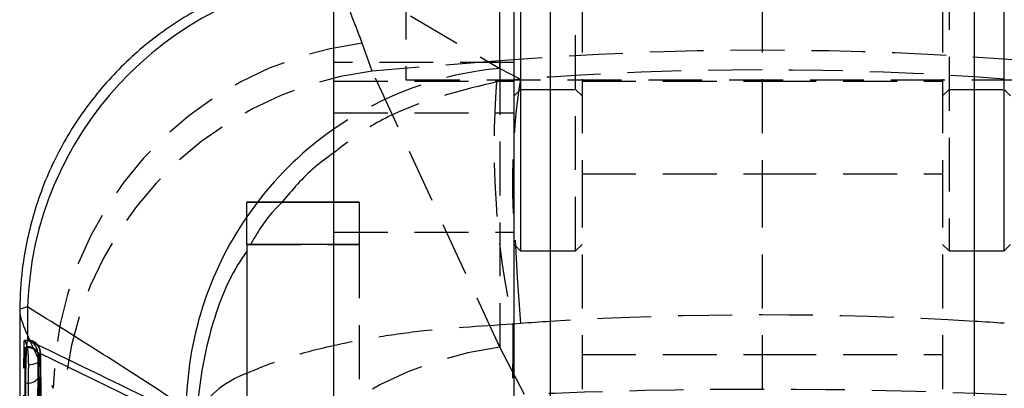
# Model space of a CAD drawing. Extents: x 36 to 353, y 12 to 287.
# Tile 13 of 15: x 318 to 341, y 242 to 251. Entities that reach past the tile are written whole.
import ezdxf

# ---------------------------------------------------------------- set-up
doc = ezdxf.new("R2010")
doc.units = 0
doc.linetypes.add('HIDDEN', pattern=[1.905, 1.27, -0.635])
doc.layers.get('0').update_dxf_attribs({"linetype": 'CONTINUOUS'})

msp = doc.modelspace()

# ---------------------------------------------------------------- linework, layer by layer
at = {"color": 7, "linetype": 'CONTINUOUS'}
for p, q in [((325.15932, 241.716085), (325.15932, 263.716085)), ((329.40932, 241.716085), (329.40932, 263.716085)), ((330.25932, 263.716242), (330.25932, 241.716374)), ((340.259319, 241.716374), (340.259319, 263.716242)), ((329.559319, 261.417186), (329.559319, 245.417187)), ((340.95932, 245.417187), (340.95932, 261.417186)), ((325.15932, 246.56654), (323.10932, 246.56654)), ((323.10932, 246.56654), (323.10932, 246.566257)), ((323.10932, 245.566244), (323.10932, 246.566257)), ((323.10932, 245.566244), (323.10932, 241.816242)), ((329.40932, 245.567186), (329.559319, 245.417187)), ((340.95932, 245.417187), (341.109319, 245.567186)), ((329.559319, 245.417187), (330.25932, 245.417187)), ((340.259319, 245.417187), (340.95932, 245.417187)), ((317.756725, 243.990124), (317.786264, 225.287754)), ((317.940166, 244.094322), (317.759856, 244.038374)), ((317.940166, 244.094322), (317.942546, 243.306306)), ((317.951006, 243.310077), (317.942546, 243.306306)), ((317.955964, 243.307688), (317.951006, 243.310077)), ((318.243091, 242.996714), (318.247996, 242.994195)), ((317.874448, 242.301768), (317.895082, 242.301768))]:
    msp.add_line(p, q, dxfattribs=at)
at = {"color": 7, "linetype": 'HIDDEN'}
for p, q in [((331.009319, 262.794482), (331.009319, 247.233494)), ((335.25932, 262.794482), (335.25932, 247.233494)), ((339.50932, 262.794482), (339.50932, 247.233494)), ((330.85932, 245.417187), (330.85932, 261.417186)), ((339.65932, 261.417186), (339.65932, 245.417187)), ((326.85932, 257.385938), (326.85932, 249.448436)), ((329.069005, 249.894293), (329.069005, 252.439453)), ((329.069005, 249.717681), (329.069005, 252.428128)), ((325.323097, 251.922945), (329.069005, 249.717681)), ((326.067448, 249.653889), (325.831049, 250.312841)), ((329.40932, 249.853479), (325.15932, 249.853479)), ((329.069005, 249.894293), (326.067448, 249.653889)), ((329.069005, 249.894293), (329.069005, 243.142253)), ((329.069005, 249.717681), (329.556382, 249.462078)), ((329.069005, 243.142253), (326.067448, 249.653889)), ((329.556382, 249.462078), (328.994313, 249.396162)), ((325.15932, 249.417188), (329.40932, 249.417188)), ((326.85932, 249.448436), (345.359319, 249.448436)), ((331.009319, 249.417188), (335.25932, 249.417188)), ((335.25932, 249.417188), (339.50932, 249.417188)), ((329.40932, 249.067186), (329.559319, 249.217185)), ((329.559319, 249.217185), (330.85932, 249.217185)), ((330.85932, 249.217185), (331.009319, 249.067186)), ((339.50932, 249.067186), (339.65932, 249.217185)), ((339.65932, 249.217185), (340.95932, 249.217185)), ((340.95932, 249.217185), (341.109319, 249.067186)), ((325.15932, 248.67229), (329.40932, 248.67229)), ((331.009319, 247.233494), (335.25932, 247.233494)), ((331.009319, 247.233494), (331.009319, 232.017186)), ((335.25932, 247.233494), (339.50932, 247.233494)), ((335.25932, 247.233494), (335.25932, 238.01869)), ((339.50932, 247.233494), (339.50932, 232.017186)), ((323.361959, 246.56654), (323.10932, 246.218333)), ((325.75932, 246.56654), (325.15932, 246.56654)), ((325.15932, 246.566257), (325.75932, 246.566257)), ((325.75932, 246.56654), (325.75932, 246.566257)), ((325.75932, 246.566257), (325.75932, 245.566244)), ((325.15932, 245.853538), (329.40932, 245.853538)), ((323.10932, 245.566557), (325.75932, 245.566557)), ((325.75932, 245.566244), (325.15932, 245.566244)), ((325.75932, 245.566244), (325.75932, 241.816242)), ((330.85932, 245.417187), (331.009319, 245.567186)), ((339.50932, 245.567186), (339.65932, 245.417187)), ((330.25932, 245.417187), (330.85932, 245.417187)), ((339.65932, 245.417187), (340.259319, 245.417187)), ((329.40932, 243.688504), (329.379052, 243.685408)), ((317.874712, 243.300351), (317.929271, 243.154647)), ((317.874712, 243.300351), (317.878581, 243.300351)), ((317.878581, 243.300351), (317.878581, 243.305715)), ((318.07308, 243.279694), (318.07989, 243.276269)), ((317.878581, 243.129097), (317.858798, 243.129097)), ((317.929271, 243.154647), (317.933004, 243.141944)), ((317.933004, 243.154647), (317.929271, 243.154647)), ((317.933004, 243.141944), (317.933004, 243.154647)), ((329.651369, 242.024504), (329.069005, 243.142253)), ((331.009319, 242.970314), (335.25932, 242.970314)), ((335.25932, 242.970314), (339.50932, 242.970314)), ((318.217588, 234.116262), (318.238988, 242.856261))]:
    msp.add_line(p, q, dxfattribs=at)
at = {"color": 8, "linetype": 'CONTINUOUS'}
for p, q in [((323.10932, 246.566257), (325.15932, 246.566257)), ((325.15932, 245.566244), (323.10932, 245.566244)), ((317.759856, 244.038374), (317.761167, 243.990133)), ((329.556382, 243.703544), (329.40932, 243.688504)), ((318.247996, 242.994195), (321.899637, 241.218383)), ((318.247996, 242.994195), (318.251542, 241.866887)), ((318.202355, 241.785776), (318.19877, 242.421724))]:
    msp.add_line(p, q, dxfattribs=at)
at = {"color": 8, "linetype": 'CONTINUOUS', "flags": 128}
msp.add_lwpolyline([(329.441272, 245.535234), (329.482305, 244.787576), (329.556382, 243.703544)], dxfattribs=at)
at = {"color": 7, "linetype": 'HIDDEN', "flags": 128}
for points in [[(318.182335, 243.009637), (318.175721, 243.067261), (318.164543, 243.105838)], [(318.236432, 242.867126), (318.229796, 242.924385), (318.216861, 242.967314)], [(317.96063, 242.729694), (318.019002, 242.734241), (318.074099, 242.743465), (318.123822, 242.757019), (318.166278, 242.774384), (318.199848, 242.794901), (318.223254, 242.817788), (318.235607, 242.842172), (318.236432, 242.867126)]]:
    msp.add_lwpolyline(points, dxfattribs=at)
at = {"color": 8, "linetype": 'CONTINUOUS'}
for centre, radius, start, end in [((326.075526, 243.817955), 8.140053, 96.4626351, 178.0543496), ((329.826469, 241.611053), 8.145351, 124.9585133, 142.5273799), ((329.82611, 241.609621), 8.145889, 145.5441142, 179.344509), ((317.944868, 243.004777), 0.303312, 358.0006285, 64.2635068), ((317.939924, 243.007143), 0.303347, 358.029785, 62.5220563)]:
    msp.add_arc(centre, radius, start, end, dxfattribs=at)
at = {"color": 7, "linetype": 'HIDDEN'}
for centre, radius, start, end in [((326.903386, 242.022916), 8.358993, 97.3705231, 178.9630764), ((335.279113, 172.338019), 77.804506, 85.4219635, 94.5780365), ((329.810187, 241.636121), 8.115477, 95.2400908, 124.9657082), ((327.134384, 241.363302), 8.358959, 97.3332292, 177.7025629), ((345.356683, 247.033806), 15.985807, 171.2628507, 185.3790288), ((349.080284, 247.881035), 20.143035, 175.6862272, 192.0222608), ((317.87858, 243.001216), 0.3045, 20.0955963, 90), ((317.884337, 243.001352), 0.299054, 20.4499398, 91.1028352), ((317.940601, 243.007845), 0.302411, 64.0187042, 88.0281475), ((317.934877, 242.82633), 0.307956, 36.5293593, 100.5331497), ((317.940719, 242.857613), 0.297135, 21.6660327, 91.4878543), ((317.933003, 242.857111), 0.3045, 359.841132, 21.2176341), ((330.134255, 234.852956), 8.357464, 97.3228943, 177.7363708)]:
    msp.add_arc(centre, radius, start, end, dxfattribs=at)
at = {"color": 7, "linetype": 'CONTINUOUS'}
for centre, radius, start, end in [((317.945553, 243.005533), 0.302334, 64.3181883, 88.026512), ((317.950217, 242.606579), 0.309758, 259.7470842, 323.360837)]:
    msp.add_arc(centre, radius, start, end, dxfattribs=at)
at = {"color": 7, "linetype": 'HIDDEN'}
for centre, ratio, start_param, end_param in [((335.279113, 181.773033), 0.953060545, 1.49095213, 1.651198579), ((335.279113, 181.773033), 0.871980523, 1.500844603, 1.641305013), ((335.279113, 201.977255), 0.563804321, 1.490200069, 1.649861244)]:
    msp.add_ellipse(centre, major_axis=(71.253, 0), ratio=ratio, start_param=start_param, end_param=end_param, dxfattribs=at)
at = {"color": 8, "linetype": 'CONTINUOUS'}
for start_param, end_param in [(1.641305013, 1.651198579), (1.49095213, 1.500844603)]:
    msp.add_ellipse((335.279113, 181.773033), major_axis=(71.253, 0), ratio=0.871980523, start_param=start_param, end_param=end_param, dxfattribs=at)
at = {"color": 7, "linetype": 'CONTINUOUS'}
for points, knots in [([(325.170337, 252.087346), (324.717632, 252.024642), (323.812223, 251.899236), (322.517078, 251.428921), (321.317861, 250.76036), (320.245846, 249.899506), (319.336893, 248.869105), (318.609944, 247.70312), (318.093189, 246.430158), (317.827754, 245.239246), (317.763892, 244.434612), (317.760331, 244.085046), (317.759856, 244.038374)], [0, 0, 0, 0, 0.114058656, 0.228117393, 0.342176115, 0.456234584, 0.570295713, 0.684356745, 0.798422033, 0.912486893, 0.988315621, 1, 1, 1, 1]), ([(321.680755, 241.702812), (321.618124, 241.744704), (320.386375, 242.568597), (319.131364, 243.35136), (317.940166, 244.094322)], [0, 0, 0, 0, 0.050846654, 1, 1, 1, 1]), ([(317.925019, 243.252047), (317.924252, 243.248174), (317.91702, 243.211616), (317.90393, 243.110946), (317.888981, 242.911792), (317.878826, 242.677791), (317.874355, 242.46558), (317.874422, 242.346539), (317.874448, 242.301768)], [0, 0, 0, 0, 0.02517501, 0.237673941, 0.449920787, 0.66160114, 0.872730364, 1, 1, 1, 1]), ([(317.925019, 243.252047), (317.922528, 243.227016), (317.916377, 243.165178), (317.907613, 243.004271), (317.900188, 242.783567), (317.89544, 242.535627), (317.895203, 242.380686), (317.895082, 242.301768)], [0, 0, 0, 0, 0.144399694, 0.356733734, 0.568785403, 0.780362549, 1, 1, 1, 1]), ([(317.942546, 243.306306), (317.939816, 243.30155), (317.933941, 243.291313), (317.92813, 243.265739), (317.925019, 243.252047)], [0, 0, 0, 0, 0.4645759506, 1, 1, 1, 1]), ([(321.866194, 241.394924), (321.850737, 241.402643), (321.773454, 241.441238), (321.448334, 241.603305), (320.173163, 242.235127), (318.937767, 242.832745), (317.955964, 243.307688)], [0, 0, 0, 0, 0.012056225, 0.060281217, 0.253180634, 1, 1, 1, 1]), ([(318.19877, 242.421724), (318.19889, 242.46682), (318.199125, 242.555323), (318.203838, 242.696623), (318.211219, 242.823272), (318.220965, 242.92321), (318.232134, 242.988664), (318.239438, 242.99403), (318.243091, 242.996714)], [0, 0, 0, 0, 0.171946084, 0.337453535, 0.503116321, 0.668814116, 0.8343811, 1, 1, 1, 1]), ([(317.874448, 242.301768), (317.887911, 239.726157), (317.914838, 234.574934), (317.94627, 229.423683), (317.961986, 226.848057)], [0, 0, 0, 0, 0.499999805, 1, 1, 1, 1]), ([(317.895082, 242.301768), (317.909292, 239.726158), (317.937712, 234.574937), (317.970648, 229.423684), (317.987115, 226.848057)], [0, 0, 0, 0, 0.499999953, 1, 1, 1, 1])]:
    msp.add_open_spline(points, degree=3, knots=knots, dxfattribs=at)
at = {"color": 7, "linetype": 'HIDDEN'}
for points, knots in [([(325.831049, 250.312841), (325.737328, 250.556116), (325.549888, 251.042662), (325.355036, 251.569636), (325.225389, 251.931892), (325.162477, 252.117003), (325.169109, 252.097006), (325.172256, 252.087517)], [0, 0, 0, 0, 0.200733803, 0.401464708, 0.607646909, 0.813831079, 1, 1, 1, 1]), ([(328.994313, 249.396162), (328.222408, 249.210634), (327.052097, 248.929349), (325.807349, 248.24402), (325.325726, 247.859458), (325.15932, 247.726588)], [0, 0, 0, 0, 0.559095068, 0.847662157, 1, 1, 1, 1]), ([(323.940722, 246.56654), (323.858024, 246.482349), (323.521142, 246.13938), (323.286421, 245.724074), (323.10932, 245.410717)], [0, 0, 0, 0, 0.245478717, 1, 1, 1, 1]), ([(317.761167, 243.990133), (317.760532, 243.973293), (317.75721, 243.885139), (317.924046, 243.403721), (318.336945, 242.587152), (318.545762, 242.174186)], [0, 0, 0, 0, 0.104513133, 0.54712229, 1, 1, 1, 1]), ([(329.379052, 243.685408), (328.595525, 243.63759), (327.407594, 243.565092), (325.972273, 243.347918), (324.899611, 243.131971), (323.901826, 242.860134), (323.369811, 242.636008), (323.10932, 242.526269)], [0, 0, 0, 0, 0.305965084, 0.46388343, 0.621819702, 0.814831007, 1, 1, 1, 1]), ([(329.379052, 243.685408), (329.358519, 240.330128), (329.317425, 233.614799), (329.262679, 226.899568), (329.235286, 223.539568)], [0, 0, 0, 0, 0.499644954, 1, 1, 1, 1]), ([(317.858798, 243.129097), (317.859065, 243.15882), (317.8596, 243.218263), (317.863202, 243.277312), (317.867202, 243.306231), (317.870248, 243.302977), (317.871084, 243.302085)], [0, 0, 0, 0, 0.295943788, 0.591869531, 0.888080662, 1, 1, 1, 1]), ([(317.878581, 243.300351), (317.889257, 243.271148), (317.906235, 243.224707), (317.925757, 243.173613), (317.933004, 243.154647)], [0, 0, 0, 0, 0.628811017, 1, 1, 1, 1]), ([(318.076617, 243.277984), (318.075776, 243.278386), (318.074573, 243.278961), (318.073472, 243.279509), (318.073142, 243.279674)], [0, 0, 0, 0, 0.700041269, 1, 1, 1, 1]), ([(317.837478, 225.503863), (317.838583, 227.019568), (317.840793, 230.050979), (317.847157, 235.926062), (317.854202, 240.285429), (317.858798, 243.129097)], [0, 0, 0, 0, 0.257988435, 0.515976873, 1, 1, 1, 1]), ([(317.852074, 225.503863), (317.85538, 228.535273), (317.861789, 234.410364), (317.873104, 240.285428), (317.878581, 243.129097)], [0, 0, 0, 0, 0.515976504, 1, 1, 1, 1]), ([(317.933004, 243.141944), (317.935912, 243.126736), (317.941729, 243.09632), (317.94988, 243.01508), (317.956259, 242.9186), (317.960168, 242.818104), (317.960484, 242.757772), (317.96063, 242.729694)], [0, 0, 0, 0, 0.205305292, 0.410629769, 0.615940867, 0.821263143, 1, 1, 1, 1]), ([(318.182335, 243.009637), (318.176776, 240.049572), (318.167385, 235.049739), (318.159868, 229.173977), (318.157019, 226.258291), (318.156163, 225.382388)], [0, 0, 0, 0, 0.503778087, 0.85092978, 1, 1, 1, 1]), ([(318.236432, 242.867126), (318.229229, 242.885685), (318.209824, 242.935687), (318.192948, 242.981088), (318.182335, 243.009637)], [0, 0, 0, 0, 0.371176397, 1, 1, 1, 1]), ([(317.96063, 242.729694), (317.96007, 242.548728), (317.957227, 241.630834), (317.945624, 237.765237), (317.93019, 232.070534), (317.919645, 227.112749), (317.91537, 225.102683)], [0, 0, 0, 0, 0.030799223, 0.156219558, 0.657900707, 1, 1, 1, 1]), ([(318.214691, 234.114958), (318.219407, 236.153991), (318.226153, 239.071385), (318.234054, 241.988768), (318.236432, 242.867126)], [0, 0, 0, 0, 0.698922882, 1, 1, 1, 1])]:
    msp.add_open_spline(points, degree=3, knots=knots, dxfattribs=at)
at = {"color": 8, "linetype": 'CONTINUOUS'}
for points, knots in [([(325.15932, 247.726588), (325.004444, 247.614343), (324.545026, 247.281386), (324.181619, 246.851503), (323.940722, 246.56654)], [0, 0, 0, 0, 0.3371130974, 1, 1, 1, 1]), ([(323.10932, 245.410717), (323.038051, 245.305454), (322.623965, 244.693854), (322.166689, 243.386451), (321.963067, 242.163879), (321.943596, 241.53126), (321.943415, 241.525369)], [0, 0, 0, 0, 0.09161064, 0.532280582, 0.995644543, 1, 1, 1, 1]), ([(323.10932, 242.526269), (323.097603, 242.521716), (322.724733, 242.37684), (322.263989, 242.040486), (321.994107, 241.702677), (321.943882, 241.527005), (321.943415, 241.525369)], [0, 0, 0, 0, 0.015494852, 0.493089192, 0.995279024, 1, 1, 1, 1])]:
    msp.add_open_spline(points, degree=3, knots=knots, dxfattribs=at)

doc.saveas('drawing.dxf')
